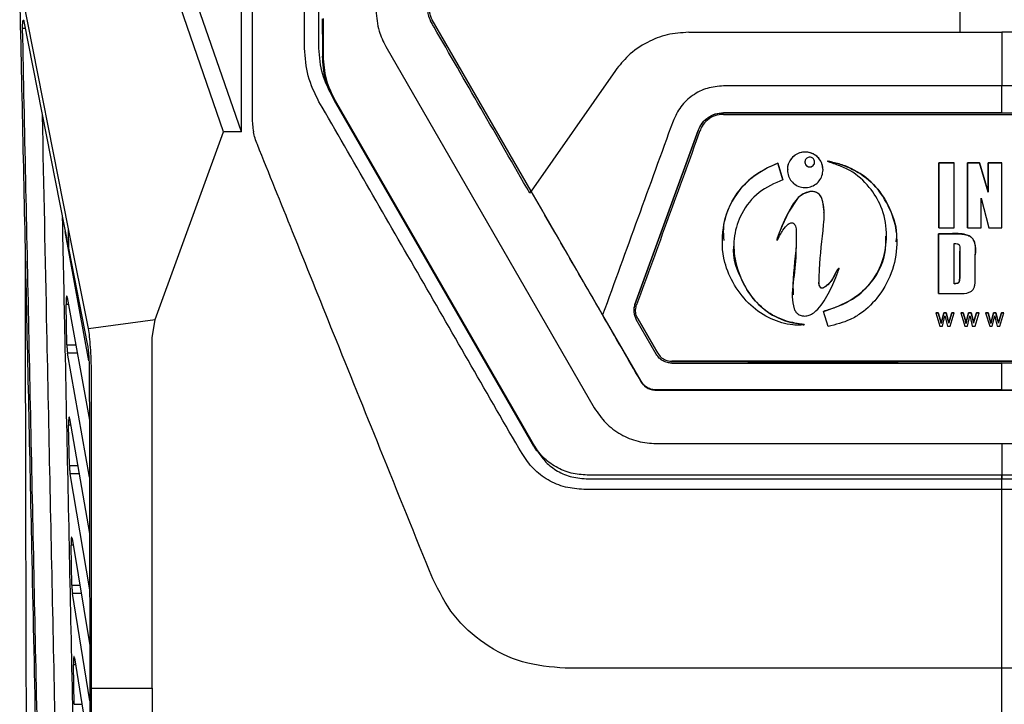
# Model space of a CAD drawing. Extents: x 106 to 315, y 19 to 260.
# Tile 65 of 132: x 195 to 210, y 134 to 145. Entities that reach past the tile are written whole.
import ezdxf

# ---------------------------------------------------------------- set-up
doc = ezdxf.new("R2010")
doc.units = 0
doc.layers.get('0').update_dxf_attribs({"linetype": 'CONTINUOUS'})

msp = doc.modelspace()

# ---------------------------------------------------------------- linework, layer by layer
at = {"color": 7, "linetype": 'CONTINUOUS'}
for p, q in [((195.355, 141.951), (194.572, 145.899)), ((197.831, 143.501), (197.008, 145.879)), ((198.116, 143.501), (197.294, 145.879)), ((194.64, 145.263), (195.359, 141.612)), ((199.412, 145.061), (199.412, 145.306)), ((199.422, 145.309), (199.422, 145.065)), ((201.165, 145.291), (201.165, 145.29)), ((202.746, 142.552), (201.165, 145.291)), ((201.165, 145.29), (201.167, 145.286)), ((202.746, 142.552), (201.167, 145.286)), ((199.422, 145.065), (199.412, 145.061)), ((199.412, 145.061), (199.412, 144.708)), ((199.422, 145.065), (199.422, 144.711)), ((209.597, 145.09), (210.269, 145.09)), ((200.422, 144.864), (203.756, 139.091)), ((199.422, 144.711), (199.412, 144.708)), ((204.095, 144.48), (202.746, 142.553)), ((202.775, 138.515), (199.554, 144.093)), ((199.607, 143.997), (199.604, 143.994)), ((202.605, 138.796), (199.604, 143.994)), ((199.612, 144.002), (199.611, 144.001)), ((199.612, 144.002), (202.613, 138.804)), ((205.82, 143.804), (205.82, 143.803)), ((205.82, 143.803), (206.23, 143.803)), ((206.23, 143.803), (206.235, 143.804)), ((206.235, 143.804), (208.59, 143.804)), ((208.59, 143.804), (208.592, 143.803)), ((208.592, 143.803), (210.269, 143.803)), ((210.269, 143.803), (211.946, 143.803)), ((204.405, 140.741), (205.418, 143.522)), ((205.418, 143.521), (204.405, 140.74)), ((205.418, 143.522), (205.418, 143.521)), ((196.739, 140.503), (197.831, 143.501)), ((198.116, 143.501), (197.831, 143.501)), ((206.692, 143), (206.772, 142.734)), ((206.692, 143), (206.692, 143)), ((206.772, 142.734), (206.692, 143)), ((207.122, 143.016), (207.122, 143.016)), ((207.277, 143.016), (207.277, 143.016)), ((209.264, 143.002), (209.264, 141.966)), ((209.508, 143.002), (209.264, 143.002)), ((209.264, 143.002), (209.508, 143.002)), ((209.264, 143.002), (209.264, 143.002)), ((209.264, 141.966), (209.264, 143.002)), ((209.508, 141.966), (209.508, 143.002)), ((209.915, 143.002), (209.72, 143.002)), ((209.72, 143.002), (209.72, 141.966)), ((209.72, 141.966), (209.72, 143.002)), ((209.72, 143.002), (209.915, 143.002)), ((209.72, 143.002), (209.72, 143.002)), ((210.049, 142.535), (209.915, 143.002)), ((209.915, 143.002), (210.049, 142.535)), ((209.915, 143.002), (209.915, 143.002)), ((210.049, 143.002), (210.049, 142.535)), ((210.268, 143.002), (210.049, 143.002)), ((210.049, 143.002), (210.268, 143.002)), ((210.049, 143.002), (210.049, 143.002)), ((210.049, 142.535), (210.049, 143.002)), ((210.268, 141.966), (210.268, 143.002)), ((202.725, 142.521), (202.746, 142.551)), ((202.746, 142.553), (202.746, 142.552)), ((202.746, 142.552), (202.746, 142.551)), ((204.498, 139.516), (202.746, 142.551)), ((209.939, 141.966), (209.939, 142.437)), ((209.939, 142.437), (210.061, 141.966)), ((210.049, 142.535), (210.049, 142.535)), ((195.671, 140.357), (195.355, 141.951)), ((195.359, 141.612), (195.355, 141.951)), ((209.264, 141.966), (209.508, 141.966)), ((209.72, 141.966), (209.939, 141.966)), ((210.061, 141.966), (210.268, 141.966)), ((195.679, 139.839), (195.298, 141.906)), ((206.984, 141.862), (206.984, 141.862)), ((208.425, 141.831), (208.425, 141.831)), ((209.449, 141.872), (209.26, 141.872)), ((209.26, 141.872), (209.26, 140.916)), ((209.26, 141.872), (209.449, 141.872)), ((209.26, 140.916), (209.26, 141.872)), ((209.26, 141.872), (209.26, 141.872)), ((209.449, 141.872), (209.449, 141.872)), ((205.987, 141.681), (205.987, 141.681)), ((209.508, 141.073), (209.508, 141.715)), ((195.359, 141.612), (195.652, 140.114)), ((209.598, 141.603), (209.598, 141.603)), ((209.598, 141.215), (209.598, 141.594)), ((209.598, 141.594), (209.598, 141.594)), ((209.598, 141.594), (209.598, 141.215)), ((209.845, 141.2), (209.845, 141.535)), ((209.598, 141.215), (209.598, 141.215)), ((207.347, 141.087), (207.347, 141.087)), ((209.508, 141.073), (209.508, 141.073)), ((195.333, 140.853), (195.686, 138.893)), ((209.26, 140.916), (209.579, 140.916)), ((195.327, 140.096), (195.314, 140.741)), ((204.405, 140.741), (204.405, 140.74)), ((203.889, 140.574), (203.889, 140.573)), ((203.889, 140.573), (204.498, 139.517)), ((204.417, 140.635), (204.417, 140.633)), ((207.493, 140.389), (207.417, 140.63)), ((209.253, 140.609), (209.213, 140.609)), ((209.213, 140.609), (209.28, 140.394)), ((209.213, 140.609), (209.253, 140.609)), ((209.288, 140.484), (209.253, 140.609)), ((209.253, 140.609), (209.288, 140.484)), ((209.253, 140.609), (209.253, 140.609)), ((209.341, 140.609), (209.309, 140.482)), ((209.309, 140.482), (209.341, 140.609)), ((209.321, 140.394), (209.36, 140.559)), ((209.38, 140.609), (209.341, 140.609)), ((209.341, 140.609), (209.38, 140.609)), ((209.341, 140.609), (209.341, 140.609)), ((209.36, 140.559), (209.369, 140.521)), ((209.411, 140.483), (209.38, 140.609)), ((209.38, 140.609), (209.411, 140.483)), ((209.38, 140.609), (209.38, 140.609)), ((209.468, 140.609), (209.432, 140.484)), ((209.432, 140.484), (209.468, 140.609)), ((209.443, 140.394), (209.507, 140.609)), ((209.507, 140.609), (209.468, 140.609)), ((209.468, 140.609), (209.507, 140.609)), ((209.468, 140.609), (209.468, 140.609)), ((209.651, 140.609), (209.612, 140.609)), ((209.612, 140.609), (209.678, 140.394)), ((209.612, 140.609), (209.651, 140.609)), ((209.687, 140.484), (209.651, 140.609)), ((209.651, 140.609), (209.687, 140.484)), ((209.651, 140.609), (209.651, 140.609)), ((209.739, 140.609), (209.707, 140.482)), ((209.707, 140.482), (209.739, 140.609)), ((209.719, 140.394), (209.758, 140.559)), ((209.778, 140.609), (209.739, 140.609)), ((209.739, 140.609), (209.739, 140.609)), ((209.739, 140.609), (209.778, 140.609)), ((209.758, 140.559), (209.767, 140.521)), ((209.81, 140.483), (209.778, 140.609)), ((209.778, 140.609), (209.81, 140.483)), ((209.778, 140.609), (209.778, 140.609)), ((209.866, 140.609), (209.83, 140.484)), ((209.83, 140.484), (209.866, 140.609)), ((209.841, 140.394), (209.905, 140.609)), ((209.905, 140.609), (209.866, 140.609)), ((209.866, 140.609), (209.866, 140.609)), ((209.866, 140.609), (209.905, 140.609)), ((210.049, 140.609), (210.01, 140.609)), ((210.01, 140.609), (210.077, 140.394)), ((210.01, 140.609), (210.049, 140.609)), ((210.085, 140.484), (210.049, 140.609)), ((210.049, 140.609), (210.085, 140.484)), ((210.049, 140.609), (210.049, 140.609)), ((210.137, 140.609), (210.105, 140.482)), ((210.105, 140.482), (210.137, 140.609)), ((210.117, 140.394), (210.156, 140.559)), ((210.176, 140.609), (210.137, 140.609)), ((210.137, 140.609), (210.137, 140.609)), ((210.137, 140.609), (210.176, 140.609)), ((210.156, 140.559), (210.165, 140.521)), ((210.208, 140.483), (210.176, 140.609)), ((210.176, 140.609), (210.208, 140.483)), ((210.176, 140.609), (210.176, 140.609)), ((210.264, 140.609), (210.228, 140.484)), ((210.228, 140.484), (210.264, 140.609)), ((210.24, 140.394), (210.303, 140.609)), ((210.303, 140.609), (210.264, 140.609)), ((210.264, 140.609), (210.264, 140.609)), ((210.264, 140.609), (210.303, 140.609)), ((195.672, 140.357), (196.739, 140.503)), ((196.688, 140.21), (196.739, 140.503)), ((204.746, 139.947), (204.426, 140.5)), ((204.451, 140.516), (204.771, 139.963)), ((204.451, 140.516), (204.451, 140.515)), ((204.771, 139.962), (204.451, 140.515)), ((209.28, 140.394), (209.321, 140.394)), ((209.299, 140.439), (209.288, 140.484)), ((209.288, 140.484), (209.288, 140.484)), ((209.288, 140.484), (209.299, 140.439)), ((209.299, 140.439), (209.299, 140.439)), ((209.309, 140.482), (209.309, 140.482)), ((209.369, 140.521), (209.4, 140.394)), ((209.4, 140.394), (209.443, 140.394)), ((209.42, 140.443), (209.411, 140.483)), ((209.411, 140.483), (209.411, 140.483)), ((209.411, 140.483), (209.42, 140.443)), ((209.432, 140.484), (209.42, 140.443)), ((209.42, 140.443), (209.432, 140.484)), ((209.42, 140.443), (209.42, 140.443)), ((209.432, 140.484), (209.432, 140.484)), ((209.678, 140.394), (209.719, 140.394)), ((209.697, 140.439), (209.687, 140.484)), ((209.687, 140.484), (209.697, 140.439)), ((209.697, 140.439), (209.697, 140.439)), ((209.707, 140.482), (209.707, 140.482)), ((209.767, 140.521), (209.798, 140.394)), ((209.798, 140.394), (209.841, 140.394)), ((209.818, 140.443), (209.81, 140.483)), ((209.81, 140.483), (209.81, 140.483)), ((209.81, 140.483), (209.818, 140.443)), ((209.83, 140.484), (209.818, 140.443)), ((209.818, 140.443), (209.83, 140.484)), ((209.818, 140.443), (209.818, 140.443)), ((209.83, 140.484), (209.83, 140.484)), ((210.077, 140.394), (210.117, 140.394)), ((210.095, 140.439), (210.085, 140.484)), ((210.085, 140.484), (210.085, 140.484)), ((210.085, 140.484), (210.095, 140.439)), ((210.095, 140.439), (210.095, 140.439)), ((210.105, 140.482), (210.105, 140.482)), ((210.165, 140.521), (210.196, 140.394)), ((210.196, 140.394), (210.24, 140.394)), ((210.217, 140.443), (210.208, 140.483)), ((210.208, 140.483), (210.208, 140.483)), ((210.208, 140.483), (210.217, 140.443)), ((210.228, 140.484), (210.217, 140.443)), ((210.217, 140.443), (210.228, 140.484)), ((210.217, 140.443), (210.217, 140.443)), ((210.228, 140.484), (210.228, 140.484)), ((196.688, 134.612), (196.688, 140.21)), ((195.688, 137.984), (195.338, 139.965)), ((204.771, 139.963), (204.771, 139.962)), ((210.269, 139.835), (204.993, 139.835)), ((204.993, 139.833), (206.269, 139.833)), ((204.993, 139.804), (210.269, 139.804)), ((206.223, 139.808), (206.223, 139.833)), ((208.601, 139.808), (206.223, 139.808)), ((206.269, 139.833), (208.555, 139.833)), ((206.269, 139.833), (206.269, 139.833)), ((206.269, 139.833), (206.269, 139.808)), ((208.555, 139.833), (210.269, 139.833)), ((208.555, 139.833), (208.555, 139.833)), ((208.555, 139.833), (208.555, 139.808)), ((208.601, 139.833), (208.601, 139.808)), ((215.545, 139.835), (210.269, 139.835)), ((211.984, 139.833), (210.269, 139.833)), ((215.545, 139.804), (210.269, 139.804)), ((195.72, 134.612), (195.72, 139.653)), ((204.498, 139.516), (204.498, 139.517)), ((204.746, 139.374), (204.746, 139.373)), ((210.269, 139.375), (215.793, 139.375)), ((195.367, 138.171), (195.354, 138.811)), ((195.371, 138.921), (195.689, 137.08)), ((202.605, 138.796), (202.608, 138.799)), ((202.613, 138.804), (202.612, 138.803)), ((202.613, 138.804), (202.8, 138.48)), ((202.792, 138.472), (202.605, 138.796)), ((204.746, 138.519), (210.269, 138.519)), ((210.269, 138.519), (215.793, 138.519)), ((202.792, 138.472), (202.832, 138.402)), ((202.8, 138.48), (202.795, 138.475)), ((202.836, 138.405), (202.795, 138.475)), ((202.8, 138.48), (202.841, 138.41)), ((202.836, 138.405), (202.832, 138.402)), ((202.841, 138.41), (202.836, 138.405)), ((195.691, 136.185), (195.377, 138.038)), ((210.269, 138.015), (203.641, 138.015)), ((216.898, 138.015), (210.269, 138.015)), ((203.624, 137.958), (210.269, 137.958)), ((210.269, 137.958), (216.914, 137.958)), ((195.41, 137.002), (195.692, 135.294)), ((195.406, 136.257), (195.393, 136.894)), ((195.694, 134.412), (195.416, 136.122)), ((195.448, 135.094), (195.695, 133.536)), ((195.445, 134.354), (195.432, 134.987)), ((210.269, 134.929), (203.293, 134.929)), ((217.246, 134.929), (210.269, 134.929)), ((195.72, 131.755), (195.72, 134.612)), ((195.72, 134.612), (196.688, 134.612)), ((196.688, 134.612), (196.688, 131.755))]:
    msp.add_line(p, q, dxfattribs=at)
at = {"color": 8, "linetype": 'CONTINUOUS'}
for p, q in [((194.663, 145.148), (194.619, 145.148)), ((195.353, 140.741), (195.314, 140.741)), ((195.328, 140.096), (195.469, 140.096)), ((195.493, 139.965), (195.338, 139.965)), ((195.39, 138.811), (195.354, 138.811)), ((195.367, 138.171), (195.501, 138.171)), ((195.524, 138.038), (195.377, 138.038)), ((195.428, 136.894), (195.393, 136.894)), ((195.406, 136.257), (195.533, 136.257)), ((195.555, 136.122), (195.416, 136.122)), ((195.465, 134.987), (195.432, 134.987)), ((195.445, 134.354), (195.565, 134.354))]:
    msp.add_line(p, q, dxfattribs=at)
at = {"color": 7, "linetype": 'CONTINUOUS', "flags": 128}
for points in [[(207.427, 142.206), (207.428, 142.227), (207.411, 142.379), (207.387, 142.45), (207.354, 142.498), (207.307, 142.531), (207.256, 142.545), (207.197, 142.543), (207.101, 142.511), (207.017, 142.449), (206.861, 142.218), (206.758, 141.999), (206.711, 141.886), (206.688, 141.829), (206.68, 141.803), (206.677, 141.788), (206.675, 141.779), (206.675, 141.774), (206.675, 141.771), (206.675, 141.77), (206.676, 141.768), (206.676, 141.767), (206.676, 141.767), (206.676, 141.767), (206.677, 141.767), (206.677, 141.767), (206.677, 141.767), (206.677, 141.767)], [(210.269, 137.786), (206.93, 137.786), (203.591, 137.786)], [(216.947, 137.786), (213.608, 137.786), (210.269, 137.786)]]:
    msp.add_lwpolyline(points, dxfattribs=at)
at = {"color": 7, "linetype": 'CONTINUOUS'}
msp.add_arc((207.2, 143.016), 0.0773, 179.6319, 0.3492, dxfattribs=at)
for points, knots in [([(198.116, 143.501), (198.116, 145.097), (198.116, 148.291), (198.116, 153.068), (198.116, 156.239), (198.116, 157.825)], [0, 0, 0, 0, 0.3333342, 0.6666674, 1, 1, 1, 1]), ([(198.288, 157.825), (198.288, 156.654), (198.288, 154.314), (198.288, 150.79), (198.288, 147.26), (198.288, 144.902), (198.288, 143.723)], [0, 0, 0, 0, 0.25, 0.499999, 0.75, 1, 1, 1, 1]), ([(199.126, 144.836), (199.126, 145.517), (199.126, 146.733), (199.127, 148.902), (199.127, 151.473), (199.126, 154.589), (199.126, 156.746), (199.126, 157.825)], [0, 0, 0, 0, 0.156802, 0.280005, 0.500007, 0.750004, 1, 1, 1, 1]), ([(199.355, 144.836), (199.355, 146.303), (199.355, 149.218), (199.355, 153.549), (199.355, 156.406), (199.355, 157.825)], [0, 0, 0, 0, 0.338053, 0.67131, 1, 1, 1, 1]), ([(209.597, 147.49), (209.597, 147.042), (209.597, 146.241), (209.597, 145.441), (209.597, 145.089)], [0, 0, 0, 0, 0.56, 1, 1, 1, 1]), ([(195.016, 125.361), (194.974, 127.271), (194.892, 131.09), (194.777, 136.426), (194.67, 141.363), (194.605, 144.387), (194.572, 145.899)], [0, 0, 0, 0, 0.279995, 0.559993, 0.780009, 1, 1, 1, 1]), ([(200.269, 145.436), (200.278, 145.325), (200.292, 145.124), (200.382, 144.945), (200.422, 144.864)], [0, 0, 0, 0, 0.552495, 1, 1, 1, 1]), ([(201.094, 145.432), (201.094, 145.424), (201.094, 145.403), (201.102, 145.348), (201.122, 145.305), (201.136, 145.273)], [0, 0, 0, 0, 0.149371, 0.376935, 1, 1, 1, 1]), ([(201.165, 145.29), (201.154, 145.313), (201.131, 145.358), (201.128, 145.408), (201.126, 145.433)], [0, 0, 0, 0, 0.500007, 1, 1, 1, 1]), ([(194.619, 145.148), (194.619, 145.159), (194.619, 145.183), (194.62, 145.217), (194.621, 145.247), (194.624, 145.27), (194.628, 145.283), (194.632, 145.286), (194.636, 145.281), (194.639, 145.269), (194.64, 145.263)], [0, 0, 0, 0, 0.118887, 0.24148, 0.367856, 0.498095, 0.624903, 0.74975, 0.874906, 1, 1, 1, 1]), ([(202.725, 142.522), (202.464, 142.974), (201.953, 143.858), (201.433, 144.76), (201.167, 145.22), (201.148, 145.253), (201.139, 145.268), (201.137, 145.272), (201.136, 145.273), (201.136, 145.273)], [0, 0, 0, 0, 0.492964, 0.963458, 0.983364, 0.995545, 0.998738, 0.999866, 1, 1, 1, 1]), ([(195.024, 125.97), (194.99, 127.562), (194.923, 130.746), (194.821, 135.534), (194.72, 140.334), (194.653, 143.543), (194.619, 145.148)], [0, 0, 0, 0, 0.24986, 0.499802, 0.749854, 1, 1, 1, 1]), ([(205.265, 145.089), (205.15, 145.082), (204.921, 145.066), (204.588, 144.934), (204.302, 144.74), (204.159, 144.561), (204.095, 144.48)], [0, 0, 0, 0, 0.252119, 0.500168, 0.775492, 1, 1, 1, 1]), ([(205.265, 145.089), (205.991, 145.09), (207.433, 145.09), (208.878, 145.09), (209.597, 145.09)], [0, 0, 0, 0, 0.503031, 1, 1, 1, 1]), ([(210.269, 145.09), (210.269, 144.904), (210.269, 144.572), (210.269, 144.337), (210.269, 144.233)], [0, 0, 0, 0, 0.5593972, 1, 1, 1, 1]), ([(215.273, 145.089), (214.439, 145.089), (212.775, 145.09), (211.103, 145.09), (210.269, 145.09)], [0, 0, 0, 0, 0.501337, 1, 1, 1, 1]), ([(199.356, 143.979), (199.29, 144.114), (199.157, 144.385), (199.137, 144.686), (199.126, 144.836)], [0, 0, 0, 0, 0.4999963, 1, 1, 1, 1]), ([(199.554, 144.093), (199.501, 144.199), (199.384, 144.433), (199.365, 144.694), (199.355, 144.836)], [0, 0, 0, 0, 0.454916, 1, 1, 1, 1]), ([(199.604, 143.994), (199.548, 144.106), (199.437, 144.332), (199.421, 144.583), (199.412, 144.708)], [0, 0, 0, 0, 0.499459, 1, 1, 1, 1]), ([(199.422, 144.711), (199.43, 144.587), (199.447, 144.338), (199.557, 144.114), (199.612, 144.002)], [0, 0, 0, 0, 0.500542, 1, 1, 1, 1]), ([(205.82, 144.233), (205.733, 144.225), (205.558, 144.21), (205.321, 144.09), (205.126, 143.908), (205.052, 143.749), (205.015, 143.669)], [0, 0, 0, 0, 0.250223, 0.500089, 0.749862, 1, 1, 1, 1]), ([(210.269, 144.233), (209.527, 144.233), (208.042, 144.233), (206.561, 144.233), (205.82, 144.233)], [0, 0, 0, 0, 0.500004, 1, 1, 1, 1]), ([(214.718, 144.233), (213.978, 144.233), (212.496, 144.233), (211.012, 144.233), (210.269, 144.233)], [0, 0, 0, 0, 0.500002, 1, 1, 1, 1]), ([(210.269, 143.805), (210.269, 143.885), (210.269, 144.028), (210.269, 144.17), (210.269, 144.233)], [0, 0, 0, 0, 0.559992, 1, 1, 1, 1]), ([(202.601, 138.358), (202.06, 139.295), (200.979, 141.169), (199.897, 143.042), (199.356, 143.979)], [0, 0, 0, 0, 0.499994, 1, 1, 1, 1]), ([(198.288, 143.723), (198.289, 143.686), (198.29, 143.611), (198.303, 143.537), (198.31, 143.501)], [0, 0, 0, 0, 0.499999, 1, 1, 1, 1]), ([(205.418, 143.522), (205.436, 143.563), (205.473, 143.643), (205.57, 143.733), (205.689, 143.794), (205.776, 143.801), (205.82, 143.804)], [0, 0, 0, 0, 0.2530974, 0.5000754, 0.7468907, 1, 1, 1, 1]), ([(205.418, 143.521), (205.439, 143.566), (205.481, 143.655), (205.595, 143.75), (205.714, 143.797), (205.791, 143.801), (205.82, 143.803)], [0, 0, 0, 0, 0.279395, 0.559359, 0.829362, 1, 1, 1, 1]), ([(205.82, 143.778), (205.774, 143.774), (205.681, 143.765), (205.561, 143.695), (205.483, 143.605), (205.456, 143.54), (205.444, 143.515)], [0, 0, 0, 0, 0.282763, 0.566547, 0.828716, 1, 1, 1, 1]), ([(210.269, 143.805), (209.806, 143.805), (208.851, 143.805), (207.368, 143.805), (206.349, 143.805), (205.82, 143.804)], [0, 0, 0, 0, 0.312448, 0.642898, 1, 1, 1, 1]), ([(205.82, 143.778), (206.561, 143.778), (208.042, 143.778), (209.527, 143.778), (210.269, 143.778)], [0, 0, 0, 0, 0.499716, 1, 1, 1, 1]), ([(210.269, 143.805), (210.733, 143.805), (211.687, 143.805), (213.171, 143.805), (214.189, 143.805), (214.718, 143.804)], [0, 0, 0, 0, 0.312461, 0.642914, 1, 1, 1, 1]), ([(210.269, 143.778), (211.011, 143.778), (212.496, 143.778), (213.977, 143.778), (214.718, 143.778)], [0, 0, 0, 0, 0.499653, 1, 1, 1, 1]), ([(205.015, 143.669), (204.827, 143.153), (204.452, 142.122), (204.077, 141.09), (203.889, 140.574)], [0, 0, 0, 0, 0.499984, 1, 1, 1, 1]), ([(198.371, 143.295), (198.358, 143.328), (198.333, 143.396), (198.317, 143.466), (198.31, 143.501)], [0, 0, 0, 0, 0.499992, 1, 1, 1, 1]), ([(205.444, 143.515), (205.276, 143.051), (204.938, 142.124), (204.601, 141.197), (204.432, 140.733)], [0, 0, 0, 0, 0.499997, 1, 1, 1, 1]), ([(201.173, 136.359), (200.894, 137.05), (200.366, 138.357), (199.619, 140.205), (198.965, 141.825), (198.559, 142.83), (198.371, 143.295)], [0, 0, 0, 0, 0.298899, 0.565199, 0.798899, 1, 1, 1, 1]), ([(207.412, 142.892), (207.408, 142.86), (207.402, 142.796), (207.353, 142.711), (207.28, 142.646), (207.189, 142.609), (207.092, 142.605), (206.999, 142.632), (206.92, 142.689), (206.865, 142.769), (206.839, 142.863), (206.845, 142.96), (206.884, 143.049), (206.95, 143.121), (207.036, 143.167), (207.132, 143.182), (207.228, 143.164), (207.312, 143.116), (207.375, 143.042), (207.407, 142.963), (207.41, 142.912), (207.412, 142.892)], [0, 0, 0, 0, 0.053993, 0.107983, 0.162008, 0.215935, 0.269665, 0.323198, 0.376609, 0.430014, 0.483522, 0.537202, 0.59106, 0.645041, 0.699028, 0.752886, 0.806523, 0.859952, 0.913288, 0.966701, 1, 1, 1, 1]), ([(207.412, 142.892), (207.408, 142.924), (207.402, 142.988), (207.353, 143.073), (207.281, 143.138), (207.191, 143.175), (207.095, 143.18), (207.001, 143.153), (206.922, 143.097), (206.867, 143.017), (206.841, 142.945), (206.846, 142.903), (206.847, 142.892)], [0, 0, 0, 0, 0.107439, 0.214888, 0.321986, 0.42873, 0.535433, 0.642418, 0.749851, 0.85768, 0.965685, 1, 1, 1, 1]), ([(207.277, 143.016), (207.277, 143.008), (207.275, 142.99), (207.261, 142.967), (207.241, 142.949), (207.217, 142.939), (207.19, 142.938), (207.165, 142.945), (207.143, 142.961), (207.128, 142.983), (207.121, 143.008), (207.123, 143.035), (207.133, 143.059), (207.151, 143.079), (207.175, 143.091), (207.201, 143.096), (207.227, 143.091), (207.25, 143.077), (207.267, 143.057), (207.276, 143.036), (207.277, 143.022), (207.277, 143.016)], [0, 0, 0, 0, 0.053975, 0.107947, 0.161962, 0.215906, 0.269664, 0.323212, 0.376616, 0.429997, 0.483485, 0.537165, 0.591048, 0.64505, 0.699033, 0.752873, 0.806497, 0.859929, 0.91329, 0.966713, 1, 1, 1, 1]), ([(206.772, 142.734), (206.638, 142.676), (206.368, 142.558), (206.102, 142.221), (205.976, 141.842), (205.991, 141.428), (206.147, 141.008), (206.441, 140.649), (206.764, 140.482), (206.984, 140.438), (207.074, 140.429), (207.105, 140.421), (207.107, 140.42), (207.108, 140.419), (207.108, 140.419), (207.108, 140.419), (207.108, 140.418), (207.108, 140.418), (207.108, 140.417), (207.104, 140.416), (207.09, 140.414), (207.031, 140.41), (206.854, 140.415), (206.565, 140.499), (206.238, 140.719), (205.987, 141.037), (205.8, 141.458), (205.788, 141.921), (205.917, 142.358), (206.173, 142.706), (206.456, 142.904), (206.648, 142.982), (206.692, 143)], [0, 0, 0, 0, 0.062345, 0.125303, 0.178813, 0.232255, 0.300715, 0.368764, 0.427598, 0.452831, 0.465423, 0.46621, 0.466606, 0.466672, 0.46671, 0.466742, 0.466773, 0.466814, 0.466888, 0.467142, 0.468358, 0.473194, 0.492537, 0.544304, 0.600313, 0.659709, 0.716564, 0.796273, 0.853649, 0.910857, 0.979413, 1, 1, 1, 1]), ([(206.692, 143), (206.544, 142.932), (206.248, 142.795), (205.946, 142.412), (205.801, 142.045), (205.822, 141.827), (205.828, 141.763)], [0, 0, 0, 0, 0.297229, 0.596778, 0.882214, 1, 1, 1, 1]), ([(207.417, 140.63), (207.509, 140.66), (207.692, 140.721), (207.981, 140.875), (208.237, 141.137), (208.405, 141.499), (208.442, 141.903), (208.371, 142.296), (208.153, 142.634), (207.91, 142.86), (207.689, 142.953), (207.577, 142.993), (207.522, 143.013), (207.497, 143.023), (207.488, 143.027), (207.487, 143.028), (207.487, 143.028), (207.486, 143.028), (207.486, 143.029), (207.486, 143.029), (207.487, 143.029), (207.487, 143.029), (207.488, 143.029), (207.491, 143.029), (207.504, 143.027), (207.557, 143.016), (207.739, 142.971), (208.033, 142.843), (208.336, 142.553), (208.534, 142.181), (208.618, 141.748), (208.543, 141.29), (208.336, 140.887), (208.078, 140.632), (207.799, 140.466), (207.614, 140.419), (207.493, 140.389)], [0, 0, 0, 0, 0.041066, 0.081848, 0.137754, 0.193732, 0.248171, 0.308894, 0.359371, 0.417154, 0.445988, 0.460335, 0.467509, 0.471096, 0.471545, 0.471658, 0.471714, 0.471737, 0.471751, 0.471766, 0.471779, 0.471802, 0.471867, 0.472142, 0.473232, 0.477579, 0.494965, 0.552844, 0.61091, 0.669512, 0.729373, 0.795503, 0.863191, 0.91946, 0.947287, 1, 1, 1, 1]), ([(208.581, 141.74), (208.584, 141.761), (208.611, 141.937), (208.496, 142.274), (208.25, 142.667), (207.937, 142.892), (207.702, 142.979), (207.586, 143.008), (207.528, 143.022), (207.5, 143.028), (207.49, 143.029), (207.487, 143.029), (207.487, 143.029), (207.487, 143.029), (207.486, 143.029), (207.486, 143.029), (207.486, 143.028), (207.486, 143.028)], [0, 0, 0, 0, 0.0352962, 0.2901439, 0.5483692, 0.7872603, 0.8986773, 0.95414, 0.9818676, 0.9957338, 0.999205, 0.9996399, 0.9998036, 0.9998702, 0.9999383, 0.9999907, 1, 1, 1, 1]), ([(203.889, 140.574), (203.799, 140.73), (203.619, 141.042), (203.333, 141.536), (203.042, 142.041), (202.845, 142.382), (202.746, 142.553)], [0, 0, 0, 0, 0.248554, 0.49986, 0.749415, 1, 1, 1, 1]), ([(206.677, 141.767), (206.677, 141.767), (206.677, 141.767), (206.677, 141.767), (206.676, 141.767), (206.676, 141.767), (206.675, 141.768), (206.675, 141.772), (206.676, 141.786), (206.681, 141.811), (206.707, 141.872), (206.758, 142.007), (206.849, 142.208), (206.956, 142.393), (207.072, 142.5), (207.157, 142.538), (207.235, 142.55), (207.299, 142.538), (207.35, 142.507), (207.391, 142.452), (207.44, 142.287), (207.418, 141.893), (207.358, 141.48), (207.352, 141.163), (207.345, 141.073), (207.356, 141.034), (207.369, 141.014), (207.382, 141.003), (207.39, 141), (207.4, 140.999), (207.423, 141.008), (207.464, 141.035), (207.537, 141.104), (207.593, 141.201), (207.629, 141.285), (207.654, 141.312), (207.662, 141.317), (207.665, 141.318), (207.666, 141.319), (207.667, 141.319), (207.668, 141.318), (207.668, 141.318), (207.668, 141.317), (207.669, 141.314), (207.667, 141.305), (207.653, 141.271), (207.603, 141.135), (207.503, 140.906), (207.363, 140.69), (207.232, 140.584), (207.155, 140.555), (207.081, 140.556), (207.02, 140.58), (206.974, 140.62), (206.932, 140.714), (206.904, 140.953), (206.979, 141.318), (206.98, 141.683), (206.987, 141.908), (206.975, 141.99), (206.961, 142.02), (206.944, 142.037), (206.927, 142.046), (206.909, 142.048), (206.883, 142.042), (206.83, 142.009), (206.775, 141.94), (206.73, 141.861), (206.704, 141.811), (206.69, 141.785), (206.683, 141.774), (206.68, 141.77), (206.678, 141.768), (206.677, 141.767), (206.677, 141.767)], [0, 0, 0, 0, 0.000071, 0.000121, 0.000172, 0.000232, 0.000333, 0.000636, 0.002007, 0.007456, 0.012888, 0.034563, 0.07843, 0.121901, 0.138484, 0.155105, 0.166997, 0.176733, 0.186518, 0.195188, 0.209967, 0.269605, 0.386569, 0.415798, 0.42639, 0.430591, 0.4358, 0.437546, 0.438864, 0.440194, 0.442102, 0.450798, 0.464027, 0.491467, 0.505104, 0.508533, 0.509388, 0.509816, 0.509964, 0.510114, 0.51021, 0.510308, 0.510434, 0.510673, 0.511538, 0.514964, 0.528601, 0.583276, 0.638239, 0.652905, 0.665303, 0.677785, 0.688612, 0.696775, 0.706866, 0.738159, 0.813617, 0.888623, 0.917361, 0.924203, 0.929356, 0.933143, 0.935814, 0.938502, 0.942203, 0.948327, 0.969252, 0.984603, 0.993256, 0.997062, 0.998811, 0.999582, 0.999919, 1, 1, 1, 1]), ([(195.553, 128.074), (195.534, 128.966), (195.481, 131.45), (195.395, 135.537), (195.316, 139.331), (195.27, 141.532), (195.257, 142.129)], [0, 0, 0, 0, 0.190928, 0.531958, 0.87302, 1, 1, 1, 1]), ([(206.981, 141.862), (206.982, 141.837), (206.993, 141.569), (206.917, 141.248), (206.934, 140.95), (206.937, 140.895)], [0, 0, 0, 0, 0.07847, 0.828897, 1, 1, 1, 1]), ([(208.409, 141.832), (208.411, 141.748), (208.416, 141.517), (208.263, 141.176), (207.983, 140.87), (207.681, 140.714), (207.486, 140.652), (207.417, 140.63)], [0, 0, 0, 0, 0.146827, 0.408616, 0.637746, 0.872398, 1, 1, 1, 1]), ([(209.845, 141.535), (209.85, 141.606), (209.856, 141.696), (209.807, 141.792), (209.76, 141.835), (209.64, 141.878), (209.532, 141.875), (209.449, 141.872)], [0, 0, 0, 0, 0.324853, 0.412776, 0.500801, 0.61429, 1, 1, 1, 1]), ([(209.449, 141.872), (209.51, 141.872), (209.598, 141.871), (209.707, 141.856), (209.772, 141.828), (209.815, 141.781), (209.854, 141.683), (209.849, 141.6), (209.845, 141.535)], [0, 0, 0, 0, 0.285669, 0.41092, 0.51145, 0.613227, 0.699488, 1, 1, 1, 1]), ([(194.694, 129.831), (194.69, 131.091), (194.681, 133.61), (194.671, 137.426), (194.666, 140.109), (194.664, 141.522), (194.664, 141.653)], [0, 0, 0, 0, 0.322312, 0.644642, 0.966959, 1, 1, 1, 1]), ([(207.097, 140.415), (207.1, 140.415), (207.103, 140.416), (207.106, 140.417), (207.108, 140.417), (207.108, 140.418), (207.108, 140.418), (207.108, 140.419), (207.108, 140.419), (207.108, 140.419), (207.107, 140.42), (207.104, 140.421), (207.089, 140.424), (207.03, 140.433), (206.86, 140.459), (206.594, 140.556), (206.288, 140.81), (206.074, 141.185), (205.964, 141.509), (205.989, 141.673), (205.991, 141.681)], [0, 0, 0, 0, 0.004176, 0.005053, 0.005825, 0.006214, 0.006349, 0.006487, 0.006604, 0.006769, 0.007084, 0.008242, 0.012829, 0.031099, 0.10413, 0.290703, 0.478975, 0.732207, 0.987534, 1, 1, 1, 1]), ([(209.508, 141.715), (209.525, 141.715), (209.549, 141.715), (209.576, 141.705), (209.587, 141.694), (209.596, 141.674), (209.597, 141.639), (209.597, 141.61), (209.598, 141.594)], [0, 0, 0, 0, 0.2808647, 0.3794346, 0.4489082, 0.5182955, 0.7400315, 1, 1, 1, 1]), ([(207.669, 141.315), (207.669, 141.316), (207.669, 141.317), (207.668, 141.317), (207.668, 141.318), (207.667, 141.318), (207.666, 141.319), (207.664, 141.318), (207.658, 141.315), (207.638, 141.296), (207.594, 141.206), (207.54, 141.094), (207.448, 141.027), (207.413, 141.002), (207.394, 140.999), (207.385, 141.002), (207.372, 141.011), (207.359, 141.03), (207.348, 141.057), (207.349, 141.077), (207.35, 141.087)], [0, 0, 0, 0, 0.002736, 0.004095, 0.005468, 0.006683, 0.008084, 0.010554, 0.018255, 0.049401, 0.154933, 0.57044, 0.715663, 0.787553, 0.803297, 0.819213, 0.840786, 0.889665, 0.944153, 1, 1, 1, 1]), ([(209.508, 141.073), (209.525, 141.074), (209.549, 141.074), (209.576, 141.086), (209.587, 141.099), (209.597, 141.138), (209.598, 141.178), (209.598, 141.211), (209.598, 141.215)], [0, 0, 0, 0, 0.2555913, 0.3568558, 0.4090252, 0.507579, 0.9460004, 1, 1, 1, 1]), ([(209.598, 141.215), (209.598, 141.198), (209.597, 141.165), (209.594, 141.127), (209.588, 141.102), (209.581, 141.091), (209.569, 141.082), (209.544, 141.074), (209.522, 141.074), (209.508, 141.073)], [0, 0, 0, 0, 0.2515613, 0.4850187, 0.5694073, 0.623747, 0.6780865, 0.791427, 1, 1, 1, 1]), ([(209.579, 140.916), (209.637, 140.915), (209.715, 140.914), (209.795, 140.96), (209.826, 141.001), (209.847, 141.081), (209.846, 141.149), (209.845, 141.2)], [0, 0, 0, 0, 0.360383, 0.479066, 0.569622, 0.679575, 1, 1, 1, 1]), ([(195.333, 140.853), (195.332, 140.857), (195.33, 140.867), (195.327, 140.875), (195.323, 140.875), (195.319, 140.862), (195.316, 140.838), (195.315, 140.809), (195.314, 140.776), (195.314, 140.753), (195.314, 140.741)], [0, 0, 0, 0, 0.104415, 0.196912, 0.345626, 0.499667, 0.631007, 0.758123, 0.881098, 1, 1, 1, 1]), ([(204.405, 140.74), (204.394, 140.708), (204.383, 140.676), (204.388, 140.643), (204.389, 140.642)], [0, 0, 0, 0, 0.967958, 1, 1, 1, 1]), ([(204.405, 140.741), (204.399, 140.72), (204.387, 140.679), (204.387, 140.616), (204.399, 140.555), (204.418, 140.518), (204.426, 140.5)], [0, 0, 0, 0, 0.262665, 0.50656, 0.761634, 1, 1, 1, 1]), ([(204.451, 140.516), (204.442, 140.535), (204.421, 140.579), (204.412, 140.656), (204.426, 140.708), (204.432, 140.733)], [0, 0, 0, 0, 0.2752139, 0.6608901, 1, 1, 1, 1]), ([(204.498, 139.518), (204.397, 139.694), (204.194, 140.047), (203.99, 140.399), (203.889, 140.574)], [0, 0, 0, 0, 0.500234, 1, 1, 1, 1]), ([(209.309, 140.482), (209.308, 140.475), (209.305, 140.464), (209.302, 140.45), (209.3, 140.443), (209.299, 140.439)], [0, 0, 0, 0, 0.500054, 0.750021, 1, 1, 1, 1]), ([(209.299, 140.439), (209.3, 140.443), (209.302, 140.452), (209.305, 140.466), (209.308, 140.477), (209.309, 140.482)], [0, 0, 0, 0, 0.249973, 0.624996, 1, 1, 1, 1]), ([(209.707, 140.482), (209.706, 140.475), (209.703, 140.464), (209.7, 140.45), (209.698, 140.443), (209.697, 140.439)], [0, 0, 0, 0, 0.499964, 0.750021, 1, 1, 1, 1]), ([(209.697, 140.439), (209.698, 140.443), (209.7, 140.452), (209.704, 140.466), (209.706, 140.477), (209.707, 140.482)], [0, 0, 0, 0, 0.249977, 0.624995, 1, 1, 1, 1]), ([(210.105, 140.482), (210.104, 140.475), (210.101, 140.464), (210.098, 140.45), (210.096, 140.443), (210.095, 140.439)], [0, 0, 0, 0, 0.500007, 0.749947, 1, 1, 1, 1]), ([(210.095, 140.439), (210.096, 140.443), (210.098, 140.452), (210.102, 140.466), (210.104, 140.477), (210.105, 140.482)], [0, 0, 0, 0, 0.249953, 0.624939, 1, 1, 1, 1]), ([(195.72, 139.653), (195.719, 139.723), (195.717, 139.864), (195.704, 140.06), (195.692, 140.232), (195.678, 140.315), (195.672, 140.357)], [0, 0, 0, 0, 0.249995, 0.500026, 0.750003, 1, 1, 1, 1]), ([(195.328, 140.096), (195.328, 140.085), (195.328, 140.061), (195.331, 140.025), (195.334, 139.991), (195.336, 139.974), (195.338, 139.965)], [0, 0, 0, 0, 0.224611, 0.459644, 0.718102, 1, 1, 1, 1]), ([(195.652, 140.114), (195.657, 140.087), (195.666, 140.032), (195.676, 139.917), (195.683, 139.787), (195.684, 139.693), (195.684, 139.645)], [0, 0, 0, 0, 0.25016, 0.499053, 0.747035, 1, 1, 1, 1]), ([(204.993, 139.804), (204.97, 139.806), (204.923, 139.809), (204.854, 139.837), (204.791, 139.882), (204.761, 139.925), (204.746, 139.947)], [0, 0, 0, 0, 0.231994, 0.475956, 0.731947, 1, 1, 1, 1]), ([(204.771, 139.963), (204.787, 139.94), (204.821, 139.892), (204.897, 139.848), (204.958, 139.835), (204.99, 139.835), (204.993, 139.835)], [0, 0, 0, 0, 0.3208159, 0.6416556, 0.9620302, 1, 1, 1, 1]), ([(210.269, 139.375), (210.269, 139.455), (210.269, 139.598), (210.269, 139.741), (210.269, 139.804)], [0, 0, 0, 0, 0.559994, 1, 1, 1, 1]), ([(195.684, 139.645), (195.684, 139.578), (195.685, 139.387), (195.686, 139.017), (195.687, 138.481), (195.688, 137.738), (195.69, 136.776), (195.691, 135.937), (195.692, 135.349), (195.693, 135.082), (195.693, 134.849), (195.693, 134.62), (195.694, 134.258), (195.695, 133.775), (195.695, 133.183), (195.696, 132.627), (195.697, 132.107), (195.698, 131.623), (195.698, 131.176), (195.699, 130.67), (195.699, 130.134), (195.7, 129.596), (195.7, 129.279), (195.7, 129.14)], [0, 0, 0, 0, 0.019276, 0.054461, 0.105554, 0.172556, 0.266485, 0.38037, 0.411962, 0.434422, 0.456579, 0.478431, 0.49998, 0.55984, 0.616247, 0.6692, 0.718699, 0.764745, 0.807337, 0.846475, 0.909258, 0.960433, 1, 1, 1, 1]), ([(204.746, 139.376), (204.721, 139.378), (204.671, 139.381), (204.601, 139.411), (204.54, 139.456), (204.512, 139.497), (204.498, 139.518)], [0, 0, 0, 0, 0.250057, 0.499888, 0.749765, 1, 1, 1, 1]), ([(204.746, 139.373), (204.721, 139.375), (204.671, 139.379), (204.602, 139.41), (204.54, 139.454), (204.512, 139.496), (204.498, 139.517)], [0, 0, 0, 0, 0.250117, 0.500145, 0.749982, 1, 1, 1, 1]), ([(204.498, 139.516), (204.512, 139.495), (204.54, 139.453), (204.599, 139.408), (204.669, 139.378), (204.719, 139.375), (204.746, 139.373)], [0, 0, 0, 0, 0.249809, 0.498919, 0.732262, 1, 1, 1, 1]), ([(210.269, 139.376), (210.239, 139.376), (209.974, 139.376), (209.053, 139.376), (207.242, 139.375), (205.666, 139.376), (204.746, 139.376)], [0, 0, 0, 0, 0.016221, 0.144217, 0.5, 1, 1, 1, 1]), ([(204.746, 139.374), (205.555, 139.374), (207.17, 139.374), (208.789, 139.374), (209.597, 139.374)], [0, 0, 0, 0, 0.501418, 1, 1, 1, 1]), ([(209.597, 139.373), (208.789, 139.373), (207.169, 139.373), (205.555, 139.373), (204.746, 139.373)], [0, 0, 0, 0, 0.498602, 1, 1, 1, 1]), ([(209.597, 139.374), (210.629, 139.374), (212.7, 139.374), (214.759, 139.374), (215.793, 139.374)], [0, 0, 0, 0, 0.498322, 1, 1, 1, 1]), ([(215.793, 139.373), (214.759, 139.373), (212.7, 139.373), (210.629, 139.373), (209.597, 139.373)], [0, 0, 0, 0, 0.501823, 1, 1, 1, 1]), ([(203.756, 139.091), (203.814, 139.006), (203.928, 138.839), (204.174, 138.658), (204.451, 138.541), (204.648, 138.526), (204.746, 138.519)], [0, 0, 0, 0, 0.255058, 0.50674, 0.755048, 1, 1, 1, 1]), ([(195.371, 138.921), (195.37, 138.929), (195.366, 138.943), (195.362, 138.943), (195.358, 138.931), (195.355, 138.907), (195.354, 138.879), (195.353, 138.846), (195.354, 138.823), (195.354, 138.811)], [0, 0, 0, 0, 0.190866, 0.33796, 0.499212, 0.630433, 0.757598, 0.880767, 1, 1, 1, 1]), ([(203.641, 138.015), (203.555, 138.021), (203.382, 138.034), (203.14, 138.138), (202.925, 138.295), (202.825, 138.441), (202.775, 138.515)], [0, 0, 0, 0, 0.245457, 0.493939, 0.745454, 1, 1, 1, 1]), ([(210.269, 138.519), (210.269, 138.414), (210.269, 138.227), (210.269, 138.04), (210.269, 137.958)], [0, 0, 0, 0, 0.559997, 1, 1, 1, 1]), ([(203.591, 137.786), (203.491, 137.794), (203.292, 137.809), (203.013, 137.928), (202.771, 138.11), (202.658, 138.275), (202.601, 138.358)], [0, 0, 0, 0, 0.250122, 0.500048, 0.749929, 1, 1, 1, 1]), ([(202.841, 138.41), (202.88, 138.352), (202.961, 138.23), (203.142, 138.086), (203.368, 137.979), (203.538, 137.965), (203.624, 137.958)], [0, 0, 0, 0, 0.219727, 0.463485, 0.726378, 1, 1, 1, 1]), ([(195.367, 138.171), (195.367, 138.159), (195.368, 138.135), (195.37, 138.099), (195.373, 138.064), (195.375, 138.046), (195.377, 138.038)], [0, 0, 0, 0, 0.22478, 0.458606, 0.717001, 1, 1, 1, 1]), ([(210.269, 137.786), (210.269, 137.829), (210.269, 137.905), (210.269, 137.981), (210.269, 138.015)], [0, 0, 0, 0, 0.560003, 1, 1, 1, 1]), ([(210.269, 134.929), (210.269, 135.168), (210.269, 135.644), (210.269, 136.383), (210.269, 137.098), (210.269, 137.557), (210.269, 137.786)], [0, 0, 0, 0, 0.279971, 0.559955, 0.779981, 1, 1, 1, 1]), ([(195.41, 137.002), (195.408, 137.01), (195.405, 137.024), (195.401, 137.025), (195.397, 137.012), (195.395, 136.989), (195.393, 136.961), (195.393, 136.928), (195.393, 136.905), (195.393, 136.894)], [0, 0, 0, 0, 0.186481, 0.332099, 0.499242, 0.630228, 0.757312, 0.880541, 1, 1, 1, 1]), ([(203.293, 134.929), (203.061, 134.949), (202.605, 134.989), (201.989, 135.3), (201.479, 135.754), (201.276, 136.156), (201.173, 136.359)], [0, 0, 0, 0, 0.255708, 0.504128, 0.750239, 1, 1, 1, 1]), ([(195.406, 136.257), (195.406, 136.246), (195.407, 136.222), (195.409, 136.185), (195.412, 136.149), (195.415, 136.132), (195.416, 136.122)], [0, 0, 0, 0, 0.21534, 0.453775, 0.715325, 1, 1, 1, 1]), ([(195.448, 135.094), (195.446, 135.102), (195.444, 135.116), (195.439, 135.117), (195.436, 135.105), (195.433, 135.082), (195.432, 135.054), (195.432, 135.022), (195.432, 134.999), (195.432, 134.987)], [0, 0, 0, 0, 0.182762, 0.327138, 0.499238, 0.630058, 0.757082, 0.880377, 1, 1, 1, 1]), ([(210.269, 133.204), (210.269, 133.526), (210.269, 134.101), (210.269, 134.676), (210.269, 134.929)], [0, 0, 0, 0, 0.5599993, 1, 1, 1, 1])]:
    msp.add_open_spline(points, degree=3, knots=knots, dxfattribs=at)
at = {"color": 8, "linetype": 'CONTINUOUS'}
msp.add_open_spline([(195.29, 126.915), (195.263, 128.192), (195.203, 131.061), (195.108, 135.534), (195.017, 139.872), (194.96, 142.619), (194.936, 143.761)], degree=3, knots=[0, 0, 0, 0, 0.228177, 0.512672, 0.797292, 1, 1, 1, 1], dxfattribs=at)

doc.saveas('drawing.dxf')
